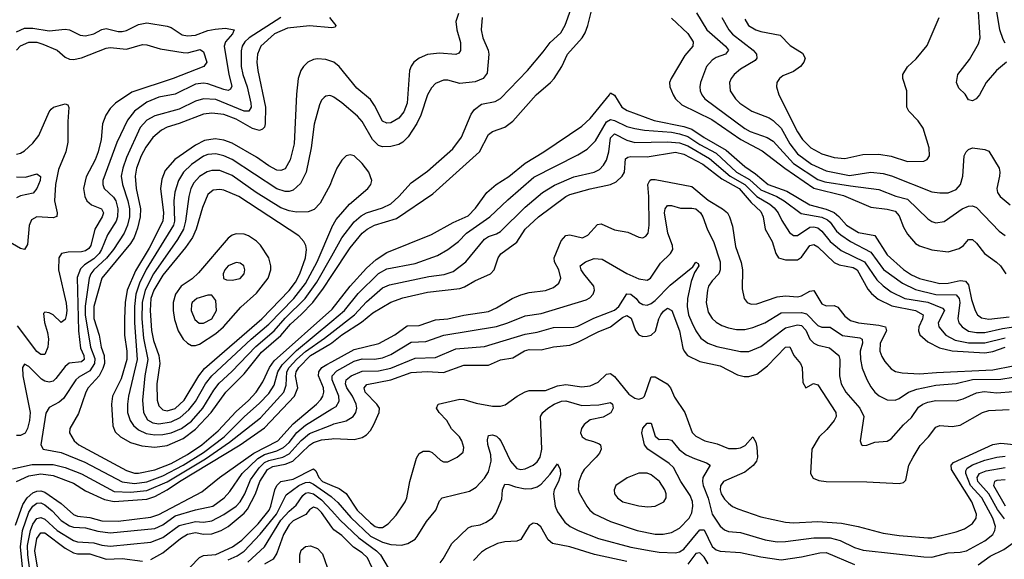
# Model space of a CAD drawing. Header units: inches. Extents: x 884549 to 1028252, y 526810 to 653624.
# Tile 11 of 256: x 928466 to 933306, y 534928 to 537579. Entities that reach past the tile are written whole.
import ezdxf

# ---------------------------------------------------------------- set-up
doc = ezdxf.new("R2010")
doc.units = ezdxf.units.IN
doc.header["$MEASUREMENT"] = 0
doc.layers.add('A9523', color=7, linetype='Continuous')
doc.layers.add('A9533', color=7, linetype='Continuous')

msp = doc.modelspace()

# ---------------------------------------------------------------- linework, layer by layer
at = {"layer": 'A9523', "color": 5}
for points, elevation in [([(928450, 537519.1), (928490, 537537.2), (928530, 537537.2), (928610, 537525), (928690, 537533.4), (928710, 537529), (928763, 537503), (928790, 537500.3), (928830, 537509.6), (928870, 537530.5), (928890, 537535.4), (928950, 537521.7), (928970, 537521.4), (928990, 537526.8), (929050, 537556.1), (929090, 537564.3), (929190, 537548.3), (929210, 537540.4), (929265.1, 537505.1), (929290, 537499.4), (929330, 537503.8), (929390, 537525.5), (929426.7, 537533.3), (929477.5, 537537.5), (929519.5, 537530), (929511.6, 537510), (929477.1, 537470), (929470.1, 537450), (929493.3, 537310), (929507.9, 537252.1), (929502.5, 537237.5), (929490, 537231.9), (929470, 537236.4), (929390, 537264.8), (929370, 537267.5), (929330, 537261.8), (929230, 537213.9), (929150, 537199), (929090, 537174.6), (929029.8, 537130.2), (928995.1, 537084.9), (928943.9, 536976.1), (928875, 536790), (928874.1, 536770), (928880.9, 536750), (928927.1, 536707.1), (928937.5, 536690), (928948.9, 536650), (928947.1, 536610), (928939.5, 536590), (928898.1, 536521.9), (928868.6, 536450), (928855.9, 536430), (928830, 536405), (928784.9, 536375.1), (928764.3, 536355.7), (928747.4, 536312.6), (928754.8, 536050), (928765.2, 535965.2), (928780.3, 535930), (928782.2, 535910), (928770, 535898.1), (928708.4, 535891.6), (928690, 535874.6), (928644, 535816), (928630, 535803.9), (928610, 535798.7), (928590, 535802.8), (928573.5, 535813.5), (928510, 535875), (928490, 535887.6), (928479.6, 535870), (928481.1, 535830), (928516.4, 535650), (928514.6, 535610), (928504.4, 535570), (928492, 535548), (928470, 535536.3), (928450, 535537.1)], 2940), ([(929749.1, 537590), (929593.8, 537490), (929571.9, 537470), (929559.4, 537450), (929554, 537426), (929555.1, 537350), (929562.1, 537310), (929583.2, 537250), (929601.6, 537170), (929602.9, 537150), (929592.9, 537130), (929569.5, 537130.5), (929430, 537187.3), (929370, 537190.7), (929330, 537178.9), (929250, 537140.5), (929130, 537107.7), (929090, 537085.8), (929057.5, 537050), (928990, 536902.5), (928972.3, 536850), (928964.6, 536810), (928970.4, 536770), (928997.8, 536690), (929005.4, 536650), (929005.2, 536610), (928996.3, 536570), (928979.2, 536530), (928926.9, 536450), (928892.4, 536407.6), (928829.7, 536350), (928815.1, 536330), (928807.9, 536310), (928788.2, 536171.8), (928787.7, 536130), (928814.5, 535970), (928835.4, 535915.4), (928833.9, 535890), (928810, 535853.4), (928756.5, 535823.5), (928741.8, 535810), (928681.6, 535718.4), (928659.9, 535700.1), (928610, 535673.7), (928594.6, 535645.4), (928568.8, 535490), (928581.7, 535470), (928670, 535452.5), (928786.1, 535406.1), (928968.8, 535308.8), (929030, 535300.9), (929090, 535309), (929170, 535337.8), (929270, 535391.4), (929370, 535452.1), (929471.7, 535530), (929570, 535628.2), (929645.2, 535694.8), (929690, 535743.1), (929716, 535784), (929734.1, 535850), (929755.6, 535884.4), (929826, 535954), (930000, 536098.2)], 2960), ([(929988.3, 537590), (930000, 537575.1)], 2980), ([(930000.1, 537539.8), (929890, 537549.4), (929782.6, 537537.4), (929719, 537510), (929651.8, 537450), (929634.3, 537410), (929632.3, 537370), (929636.5, 537330), (929674.4, 537150), (929672, 537068), (929668.5, 537051.5), (929659.2, 537040.8), (929644.8, 537035.2), (929610, 537044), (929530, 537090.5), (929470, 537112.9), (929410, 537120.3), (929370, 537115.5), (929250, 537069.6), (929190, 537051.5), (929162.8, 537037.2), (929119.5, 537000.5), (929086.5, 536953.5), (929063.2, 536910), (929040.7, 536850), (929032.9, 536810), (929038.2, 536750), (929060.1, 536650), (929058.5, 536610), (929045.2, 536554.8), (929028.9, 536510), (929010, 536478.9), (928869.1, 536310), (928829.4, 536170), (928830.7, 536110.7), (928856, 536030), (928866.7, 535970), (928880.2, 535930), (928882, 535890), (928874.8, 535865.2), (928856.1, 535830), (928803, 535770), (928791.6, 535750), (928755.5, 535644.5), (928711.6, 535570), (928710.8, 535550), (928732.7, 535510), (928757.1, 535490), (928990, 535364.9), (929030, 535352), (929050, 535350.7), (929130, 535368.4), (929210, 535399.4), (929290, 535443.7), (929361.6, 535490), (929441.1, 535558.9), (929530, 535654.7), (929590, 535708.4), (929628.4, 535750), (929660.5, 535799.5), (929693.1, 535870), (929716.7, 535903.3), (930000, 536155.1)], 2980), ([(928449.9, 537430), (928469.3, 537450.7), (928510.5, 537469.5), (928550, 537469.2), (928578.7, 537458.7), (928649.1, 537429.1), (928690, 537395.6), (928710, 537386), (928730, 537384.1), (928770, 537392.7), (928890, 537439.4), (928910, 537442.1), (928990, 537434.2), (929070, 537457.1), (929090, 537455.7), (929156.3, 537436.3), (929270, 537417.4), (929290, 537417.1), (929352.4, 537432.4), (929370, 537421.7), (929386.2, 537370), (929371.1, 537348.9), (929220.2, 537290), (929016.3, 537223.7), (928937.1, 537170), (928910, 537142.6), (928888.4, 537110), (928872.9, 537067.1), (928865.7, 536990), (928851.9, 536930), (928836.3, 536890), (928793, 536807), (928779.5, 536750), (928786, 536710), (928796.1, 536690), (928818.6, 536670), (928867.3, 536650), (928877.4, 536630), (928871.8, 536610), (928835.3, 536550), (928815.2, 536470), (928804.9, 536455.1), (928790, 536444.3), (928770, 536439.1), (928703.6, 536436.4), (928670.5, 536430), (928658.4, 536410), (928657.1, 536350), (928693.7, 536186.3), (928697.1, 536150), (928694.3, 536125.7), (928690, 536106), (928670, 536092.1), (928630, 536128.9), (928610, 536139.3), (928590, 536142.4), (928583.4, 536136.6), (928587.8, 536092.2), (928602.9, 536042.9), (928607.8, 536010), (928604.2, 535970), (928590, 535934.5), (928570, 535933.6), (928550, 535949.9), (928455.2, 536075.2)], 2920), ([(930000, 537373.3), (929970, 537383.6), (929930, 537386.5), (929910, 537383.2), (929882.7, 537370), (929861.6, 537350), (929848.6, 537330), (929835.3, 537290), (929827.3, 537212.7), (929814.7, 536970), (929794.9, 536890), (929770, 536847.1), (929750, 536838), (929730, 536839.9), (929690, 536861.5), (929630, 536904.6), (929510, 536972.6), (929470, 536987.7), (929426, 536994), (929373.6, 536986.4), (929330, 536963.4), (929227.6, 536892.4), (929181.5, 536838.5), (929164.3, 536795.7), (929158.7, 536750), (929172.7, 536630), (929169.8, 536590), (929102.7, 536457.3), (929035.3, 536344.7), (928994.4, 536250), (928984.5, 536190), (928981, 536110), (928981.6, 536030), (928992.2, 535950), (928992.1, 535910), (928965, 535815), (928922.4, 535730), (928916.9, 535690), (928923.1, 535583.1), (928935.2, 535555.2), (928960.6, 535530), (929010, 535501.9), (929065.9, 535485.9), (929130, 535479.7), (929190, 535486.6), (929270, 535520.9), (929330, 535567.8), (929406.3, 535650), (929478.4, 535750), (929570, 535839.9), (929654, 535946), (929750, 536028), (929796.7, 536083.3), (929850, 536130.9), (929906.2, 536190), (929959.3, 536260.7), (930000, 536322.4)], 3020), ([(930000, 537203.2), (929990, 537207.2), (929970, 537204), (929962.5, 537197.5), (929950, 537183.6), (929939.4, 537160.6), (929913.9, 537066.1), (929898.5, 536950), (929873.4, 536830), (929845.7, 536774.3), (929810, 536741.7), (929790, 536734.8), (929770, 536734.7), (929730, 536748.7), (929510, 536892.3), (929470, 536910.7), (929430, 536919.7), (929390, 536917.5), (929370, 536909.5), (929310, 536868.6), (929270.5, 536829.5), (929245.9, 536790), (929228.5, 536731.5), (929224.1, 536690), (929226.8, 536590), (929222.5, 536570), (929088, 536352), (929055.1, 536284.9), (929036.2, 536230), (929029.6, 536170), (929029.8, 536089.8), (929042.4, 535910), (929000.3, 535730), (928995.1, 535690), (928996.2, 535650), (929009.2, 535610), (929025.7, 535585.7), (929050, 535563.9), (929086.8, 535546.8), (929130, 535538.9), (929170, 535540.6), (929210, 535549.5), (929260.4, 535570), (929310, 535607.6), (929365.8, 535670), (929420.6, 535759.4), (929447, 535793), (929509.1, 535850.9), (929625.9, 535974.1), (929716.4, 536050), (929770, 536112.1), (929869.1, 536210), (929927.1, 536290), (930000, 536418.9)], 3040), ([(928450, 536918.3), (928470, 536923), (928490, 536935.3), (928530, 536973), (928560.5, 537010), (928610, 537127.2), (928619.6, 537140.4), (928632, 537150), (928690, 537166.5), (928701.7, 537161.7), (928707.8, 537147.8), (928701.7, 537078.3), (928702.3, 536977.7), (928692.5, 536930), (928657, 536843), (928641.2, 536770), (928636, 536690), (928650.6, 536630), (928648.4, 536611.6), (928630, 536606), (928550, 536611.1), (928524, 536596), (928511.7, 536568.3), (928504.7, 536475.3), (928490, 536449.9), (928470, 536455.4), (928410, 536490)], 2880), ([(930000, 536790.2), (929991.3, 536768.7), (929942.5, 536677.5), (929913.3, 536646.7), (929884.4, 536635.6), (929826.4, 536633.6), (929790, 536640.1), (929750, 536655.5), (929628.7, 536730), (929510, 536813.3), (929450, 536838.7), (929410, 536838.8), (929388, 536832), (929350.3, 536809.7), (929321.8, 536778.2), (929307.6, 536750), (929296.4, 536710), (929280.9, 536590), (929271.2, 536550), (929240.8, 536499.2), (929123.2, 536330), (929082.6, 536250), (929067.7, 536190), (929066.7, 536110), (929073.7, 536013.8), (929095.5, 535910), (929081.7, 535830), (929069, 535710), (929074.8, 535650), (929093.8, 535613.8), (929119.4, 535599.4), (929150, 535594.5), (929210, 535603.6), (929254.4, 535625.6), (929297.1, 535662.9), (929330, 535703.6), (929379.9, 535790), (929410.2, 535829.9), (929603.4, 536010), (929690, 536082.7), (929813.8, 536210), (929870, 536282.6), (929927.4, 536390), (930000, 536558.8)], 3060), ([(928450, 536806.7), (928493.8, 536806.2), (928550, 536822), (928568.7, 536808.7), (928566.2, 536790), (928550.6, 536749.4), (928532.5, 536727.5), (928470, 536713.9), (928450, 536703.8)], 2860), ([(928430, 535372.9), (928526.3, 535393.7), (928630, 535393.7), (928690, 535379.1), (928770, 535348.8), (928930, 535261.7), (929010, 535257.8), (929090, 535266.7), (929190, 535309.3), (929378.4, 535421.6), (929496.6, 535503.4), (929650, 535622.5), (929764.8, 535750), (929776.3, 535783.7), (929779.1, 535850), (929791.1, 535870), (929828.8, 535911.2), (929870.5, 535949.5), (929964.8, 536015.2), (930000, 536042.5)], 2940), ([(928450.4, 535309.6), (928510, 535338), (928570, 535348.1), (928630, 535339.4), (928730, 535301.7), (928790, 535264.9), (928882.6, 535222.6), (928930, 535211.9), (929090, 535224.1), (929130, 535236.8), (929190, 535268.7), (929251.4, 535310), (929549.9, 535490), (929670, 535574.7), (929816.2, 535730), (929833.5, 535770), (929821.5, 535830), (929825.4, 535850), (929837.8, 535870), (929894.6, 535930), (929990, 535984.7), (930000, 535992.3)], 2920), ([(928444.6, 535095.4), (928481.9, 535198.2), (928503.1, 535230), (928530, 535254.1), (928550, 535262.8), (928570, 535264.7), (928590, 535258.6), (928670, 535201.9), (928730, 535148.6), (928750, 535139.6), (928810, 535134.1), (928870, 535117), (928950, 535116.2), (929110, 535135.9), (929150, 535148.5), (929360.5, 535259.5), (929448.5, 535330), (929616.5, 535450), (929734.6, 535510), (929810, 535593.7), (929925.4, 535690), (929946.9, 535713), (929956.8, 535730), (929961.3, 535750), (929959.6, 535770), (929934.1, 535830), (929936.4, 535850), (929951.3, 535870), (929975.2, 535884.8), (930000, 535898.3)], 2880), ([(928479.4, 534890), (928469.6, 534990), (928479, 535070), (928510, 535160.3), (928530, 535189.7), (928550, 535203.9), (928570, 535205.7), (928590, 535195), (928625.9, 535165.9), (928670, 535118.6), (928710, 535093.2), (928730, 535085.9), (928790, 535082), (928850, 535066.8), (928910, 535058.1), (929130, 535079.3), (929170, 535097), (929230, 535142.3), (929330, 535171.7), (929414.4, 535190), (929471, 535230), (929498.2, 535261.8), (929558.7, 535350), (929637.1, 535422.9), (929670, 535442.8), (929730, 535460.8), (929762.7, 535477.3), (929790, 535502.6), (929828.9, 535551.1), (929870, 535587.8), (930000, 535666.6)], 2860), ([(928519.3, 534850), (928505.2, 534950), (928504.3, 534995.7), (928518.2, 535070), (928530, 535100.9), (928550, 535128.9), (928570, 535133.2), (928590, 535125.1), (928650.4, 535070.4), (928730, 535020.1), (928750, 535013.7), (928830, 535008.4), (928870, 534997), (928910, 534992.3), (929110, 535012.4), (929170, 535034.6), (929250, 535094.8), (929330, 535114.4), (929370.1, 535110.1), (929410, 535117.1), (929470, 535148.3), (929529.4, 535190), (929550, 535209.7), (929572.9, 535250), (929600.9, 535319.1), (929642.5, 535377.5), (929670, 535404.4), (929690, 535414), (929759.6, 535430), (929790, 535445.6), (929850, 535512.2), (929890, 535545.7), (930000, 535589)], 2840), ([(929110, 534927.1), (929170, 534959.6), (929256, 535030), (929290, 535051.9), (929330, 535059.4), (929370, 535051.4), (929410, 535053.2), (929455.8, 535070), (929490, 535088.6), (929570, 535155.6), (929585.7, 535174.3), (929625.1, 535250), (929646.7, 535310), (929684, 535370), (929710, 535384), (929770, 535394.8), (929808.4, 535410), (929890, 535488.8), (929910, 535502.7), (929950, 535514.4), (930000, 535520.5)], 2820), ([(929303.2, 534890), (929350, 534937.1), (929370, 534947.6), (929430, 534951), (929511.4, 534988.6), (929557.5, 535022.5), (929637.7, 535102.3), (929692.1, 535170), (929701.1, 535190), (929720.7, 535270), (929730, 535290.5), (929749.1, 535310), (929810, 535322.1), (929910, 535372.5), (929922.1, 535362.1), (929936.4, 535330), (929954, 535310), (930000, 535290.5)], 2780), ([(929490, 534926.3), (929535.4, 534944.6), (929570, 534968.3), (929647.6, 535052.4), (929728.8, 535150), (929775.9, 535244.1), (929837.5, 535290), (929870, 535305.5), (929890, 535306.9), (929910, 535298), (929996.9, 535236.9), (930000, 535234.2)], 2760), ([(929586.6, 534913.4), (929669.5, 534990), (929750, 535119.6), (929790, 535164.3), (929825.2, 535194.8), (929858, 535242), (929870, 535252.9), (929884.2, 535255.8), (929910, 535249.2), (929950, 535220.2), (930000, 535165.5)], 2740), ([(930000, 535086.7), (929950, 535158.4), (929930, 535177.7), (929910, 535184.5), (929890, 535170.8), (929872.3, 535147.7), (929810, 535116.5), (929790, 535097.7), (929761.9, 535050), (929730, 534958.4), (929711.7, 534928.3), (929670, 534904.2)], 2720), ([(928580.1, 534730), (928539.7, 534970), (928549.6, 535030.4), (928570, 535058.7), (928590, 535057.6), (928690, 534982.5), (928730, 534960.4), (928750, 534954.6), (928810, 534955.8), (928890, 534928.1), (928970, 534932.4), (929070, 534918.4)], 2820), ([(929842.2, 534910), (929842.7, 534950), (929850, 534972.3), (929870, 534991.6), (929894.8, 534994.8), (929930, 534981.6), (929955.1, 534955.1), (929977.9, 534890)], 2680)]:
    msp.add_lwpolyline(points, dxfattribs=dict(at, elevation=elevation))
for points, elevation in [([(929450, 536745.6), (929417.5, 536742.5), (929390, 536719.7), (929363.8, 536656.2), (929333.6, 536550), (929315.7, 536510), (929280.5, 536459.5), (929170, 536323.8), (929125.4, 536250), (929110.8, 536210), (929106.3, 536150), (929112.9, 536052.9), (929123.7, 536003.7), (929149.5, 535930), (929155.1, 535890), (929139.4, 535790), (929141.1, 535710), (929150, 535681.6), (929170, 535662.2), (929190, 535658), (929230, 535669.8), (929274.8, 535710), (929346.2, 535830), (929375, 535865), (929656.3, 536110), (929790, 536248), (929821.1, 536290), (929843.5, 536330), (929870.7, 536410), (929875.3, 536450), (929872.2, 536470), (929863, 536490), (929838, 536518), (929543, 536710), (929470, 536741.6)], 3080), ([(929530, 536527.3), (929510, 536520.2), (929490, 536506), (929344.5, 536335.5), (929313.2, 536306.8), (929260.1, 536270), (929231.6, 536230), (929220.6, 536190), (929220.4, 536150), (929226.3, 536106.3), (929245.3, 536050), (929270, 536010.1), (929290, 535989.5), (929310, 535979.1), (929330, 535978.7), (929350, 535985.3), (929430, 536038.1), (929468, 536070), (929553.1, 536166.9), (929630, 536236.1), (929687, 536310), (929700.2, 536350), (929700.2, 536370), (929689.9, 536410), (929650, 536471.8), (929630, 536491.1), (929590, 536518.1), (929570, 536526.2)], 3120), ([(929530, 536386.8), (929490.3, 536370), (929473.4, 536350), (929465.4, 536330), (929468.2, 536308.2), (929481.6, 536301.6), (929510, 536299.2), (929550, 536308.2), (929568.5, 536330), (929572.8, 536350), (929566.9, 536370), (929550, 536383.1)], 3140), ([(929410, 536226.3), (929390, 536225.6), (929335.8, 536210), (929313.7, 536190), (929310, 536179.5), (929309, 536150), (929326.1, 536106.1), (929348, 536088), (929370, 536088.3), (929410, 536110.2), (929432.4, 536150), (929430, 536199.3)], 3140)]:
    msp.add_lwpolyline(points, close=True, dxfattribs=dict(at, elevation=elevation))
at = {"layer": 'A9533', "color": 5}
for points, elevation in [([(933310, 537464.2), (933301.4, 537481.4), (933284.9, 537530), (933268.4, 537630), (933274.5, 537670), (933299.2, 537750), (933295.6, 537830), (933309.2, 537950)], 3040), ([(933317.5, 537370), (933268.2, 537330), (933217.8, 537270), (933184.4, 537210), (933168, 537190), (933150, 537180.4), (933130, 537186.3), (933113.2, 537213.2), (933083.3, 537243.3), (933070.7, 537270), (933077.1, 537310), (933135.9, 537384.1), (933179.8, 537460.2), (933188.1, 537490), (933175.8, 537670)], 3060), ([(930000, 536418.9), (930050, 536507.3), (930110, 536585.7), (930144.6, 536615.4), (930170, 536630.5), (930250, 536654.8), (930290, 536675.4), (930329.2, 536710), (930390, 536777.7), (930470, 536835.3), (930595.3, 536944.7), (930637.9, 537002.1), (930685.2, 537114.8), (930701.6, 537138.4), (930736.2, 537163.8), (930803.3, 537176.7), (930830, 537192.9), (930962.5, 537330), (931039.4, 537420.6), (931073, 537467), (931125.8, 537514.2), (931147.5, 537552.5), (931174.9, 537630)], 3040), ([(930000, 536322.4), (930090, 536459), (930149.5, 536530.5), (930173.9, 536550), (930210, 536569.7), (930317.5, 536602.5), (930496.4, 536723.6), (930726.6, 536930), (930770, 537014.7), (930790, 537030.2), (930850, 537051.7), (930890, 537080.6), (931005, 537210), (931075.2, 537270), (931093.5, 537290), (931130.6, 537349.5), (931158.1, 537410), (931230.2, 537489.8), (931245.5, 537514.5), (931259.1, 537550), (931278.7, 537630)], 3020), ([(930622.7, 537610), (930610.1, 537570), (930614.6, 537530), (930632.5, 537467.5), (930632.5, 537427.5), (930624.7, 537415.3), (930610, 537407.8), (930530, 537414.5), (930470, 537408), (930429.6, 537390.4), (930403.5, 537370), (930389.6, 537350.4), (930382.8, 537330), (930370.6, 537169.4), (930354.1, 537125.9), (930330, 537095.8), (930290, 537071.9), (930270, 537070.4), (930250, 537080.2), (930210, 537158.1), (930190, 537186.8), (930122.5, 537242.5), (930036.1, 537350), (930010, 537369.9), (930000, 537373.3)], 3020), ([(931793.3, 537613.3), (931844, 537530), (931936.1, 537450), (931950.2, 537430), (931935.6, 537410), (931890, 537393.2), (931870, 537380.5), (931842.6, 537350), (931812.7, 537270), (931809.5, 537250), (931810.8, 537230), (931818.9, 537210), (931834.8, 537190), (932030, 537045), (932057.2, 537030), (932139.7, 536999.7), (932170, 536982.8), (932270, 536872.1), (932390, 536793.9), (932423.5, 536783.5), (932550, 536762.5), (932690, 536745.5), (932772.2, 536712.2), (932830, 536698.3), (932930, 536600.2), (932950, 536587.1), (932970, 536581.6), (933010, 536587.6), (933099, 536650), (933130, 536663.4), (933150, 536665.5), (933170, 536655.8), (933281.1, 536541.1), (933310, 536518.4)], 3040), ([(930739.1, 537590), (930734.6, 537530), (930742.5, 537490), (930768.4, 537430), (930772.4, 537410), (930763.8, 537316.2), (930744, 537290), (930705.2, 537274.8), (930630, 537265.9), (930570, 537281.6), (930550, 537282.2), (930510, 537265.5), (930490, 537245.3), (930470.1, 537209.9), (930437.1, 537110), (930418.9, 537070), (930376.2, 537003.8), (930350, 536977.7), (930330, 536966.8), (930290, 536955.9), (930250, 536953.9), (930230, 536961.2), (930200.2, 536990), (930150, 537078.8), (930125.9, 537105.9), (930050, 537170.7), (930010, 537199.2), (930000, 537203.2)], 3040), ([(930000, 537575.1), (930019.7, 537550), (930016.6, 537543.4), (930000.1, 537539.8)], 2980), ([(931670, 537586), (931750, 537511), (931776.8, 537470), (931774.7, 537450), (931736.2, 537403.8), (931668, 537290), (931660.9, 537270), (931661.7, 537250), (931677.7, 537210), (931690.1, 537190), (931721.7, 537161.7), (931868.3, 537088.3), (932011.6, 536990), (932115.2, 536935.2), (932226.7, 536850), (932370, 536752.1), (932515, 536715), (932650, 536658.6), (932730, 536648.3), (932770, 536638.3), (932790, 536615.2), (932810, 536560.7), (932830, 536525.9), (932870, 536480.4), (932890, 536468), (932950, 536449.1), (933030, 536439), (933084.3, 536455.7), (933105.8, 536470), (933130, 536499.6), (933150, 536499.1), (933170, 536481.1), (933209.5, 536430), (933268.3, 536388.3), (933286.8, 536370), (933313.8, 536330)], 3020), ([(931916.8, 537590), (931951.3, 537530), (931970, 537507.7), (932071, 537430), (932088.4, 537410), (932090.2, 537390), (932081, 537379), (932010, 537337), (931977.6, 537310), (931962.9, 537290), (931955.4, 537270), (931959.3, 537230), (931984.5, 537190), (932006.2, 537170), (932064.9, 537130), (932150, 537096.9), (932170, 537084.5), (932210, 537046.2), (932252.3, 536970), (932290, 536919.7), (932357.8, 536870), (932430, 536836.1), (932545.4, 536814.6), (932650, 536829.7), (932710, 536824.2), (932752.4, 536812.4), (932950, 536734.3), (932990, 536727.9), (933030, 536729.4), (933070, 536745.6), (933090.7, 536770), (933102.6, 536810), (933108.7, 536910), (933119.6, 536930), (933130, 536941.6), (933150, 536950.4), (933210, 536942), (933230, 536934), (933280.3, 536850), (933284.9, 536830), (933283.2, 536810), (933270.2, 536750), (933272.9, 536730), (933286, 536710), (933335.3, 536670)], 3060), ([(932030, 537581.3), (932049.4, 537550), (932085.2, 537530), (932110, 537521.9), (932203.8, 537503.8), (932253.1, 537453.1), (932314.1, 537414.1), (932327.2, 537390), (932320.9, 537370), (932304, 537350), (932270, 537324.1), (932217.3, 537302.7), (932200.3, 537290), (932187.2, 537270), (932186.3, 537250), (932197.7, 537210), (932290, 537027.9), (932314.3, 536990), (932354.8, 536950), (932410, 536920.1), (932470, 536901.6), (932522, 536898), (932610, 536916.6), (932690, 536917.9), (932750, 536909.6), (932830, 536883.1), (932910, 536884.2), (932926.9, 536893.1), (932938.5, 536910), (932937, 536950), (932907, 537047), (932882.1, 537082.1), (932837.6, 537130), (932826.6, 537150), (932827.6, 537230), (932806.8, 537290), (932807.8, 537310), (932830, 537348.5), (932873.4, 537386.6), (932927.2, 537452.8), (932986, 537590)], 3080), ([(930000, 536155.1), (930002.6, 536157.4), (930090, 536270.1), (930170, 536358.3), (930218.2, 536401.8), (930270, 536435.2), (930490, 536524.2), (930597.2, 536582.8), (930670, 536616.4), (930706.4, 536653.6), (930762.1, 536730), (930808.5, 536770), (930870.6, 536809.4), (930950, 536874.4), (931041.8, 536930), (931230, 537056.8), (931270, 537093.4), (931365.8, 537210), (931370, 537220.5), (931390, 537208.8), (931426.6, 537150), (931452.5, 537132.5), (931584.1, 537084.1), (931730, 537054.8), (931770, 537041), (931830, 537000.9), (931938.5, 536938.5), (932030, 536857.3), (932082.7, 536822.7), (932144.9, 536770), (932237.2, 536737.2), (932350, 536669.8), (932430, 536647.6), (932470, 536631.7), (932493.1, 536613.1), (932530, 536570.1), (932590, 536534.2), (932670, 536518.3), (932730, 536424.5), (932811.5, 536351.5), (932850, 536325.7), (932890, 536308.5), (932990, 536282.5), (933030, 536284.7), (933090, 536298.3), (933115.4, 536295.4), (933130, 536276.9), (933145, 536205), (933162.6, 536150), (933174.3, 536130), (933194.9, 536114.9), (933230, 536108.4), (933330, 536119.4)], 2980), ([(930000, 536098.2), (930062.5, 536150), (930130, 536233.3), (930230, 536332.4), (930270, 536355.1), (930410, 536382.1), (930519.4, 536420.6), (930570, 536449.5), (930623.4, 536490), (930663, 536530), (930776.9, 536610), (930865.1, 536694.9), (930993.7, 536806.3), (931210, 536915.8), (931256.2, 536943.8), (931295.9, 536984.1), (931350, 537077.1), (931370, 537088.6), (931390, 537084.8), (931450, 537054.1), (931490, 537044.6), (931536.8, 537036.8), (931670, 537027.1), (931710, 537019.2), (931750, 537005), (931810, 536966.2), (931890, 536923), (931989.5, 536830), (932053.7, 536793.7), (932110, 536743.3), (932188.1, 536710), (932223.3, 536690), (932307.5, 536627.5), (932409.4, 536609.4), (932436.6, 536596.6), (932450, 536585.1), (932480.8, 536540.8), (932501.9, 536521.9), (932550, 536489), (932650, 536437), (932712.1, 536352.1), (932805.4, 536285.4), (932870, 536254.4), (932970, 536229.1), (933070, 536226.7), (933083.8, 536210), (933087, 536190), (933077.2, 536110), (933083.3, 536090), (933098.9, 536070), (933130, 536048.7), (933170, 536042.1), (933210, 536043.1), (933297.3, 536062.7), (933430, 536081.9)], 2960), ([(930000, 536042.5), (930111.2, 536128.8), (930170, 536193.5), (930250, 536262), (930284, 536276), (930476.8, 536316.8), (930552.1, 536327.9), (930597.2, 536342.8), (930659.4, 536390), (930750, 536501.2), (930770, 536514.6), (930810, 536527.1), (930830, 536538.5), (930950, 536658.9), (931035.2, 536730), (931094.4, 536765.6), (931190, 536807.4), (931289.9, 536830.1), (931316.2, 536843.8), (931336.1, 536863.9), (931350.7, 536889.3), (931362.3, 536930), (931370, 536998.6), (931390, 537018.3), (931450, 536988.1), (931490, 536975.8), (931650, 536978.7), (931710, 536974), (931750, 536959.1), (931856.8, 536896.8), (931958.7, 536810), (932030.3, 536770.4), (932090, 536711), (932153.7, 536673.7), (932175.4, 536655.4), (932194.6, 536630), (932212.5, 536592.5), (932250, 536534), (932270, 536518.3), (932290, 536519.5), (932350, 536559.6), (932370, 536562.1), (932390, 536557.2), (932410, 536539.9), (932449.6, 536490), (932504.6, 536444.6), (932618.9, 536390), (932680.4, 536300.4), (932710, 536271.3), (932750, 536242.7), (932817.8, 536210), (932931, 536191), (933002.8, 536162.8), (933011.7, 536150), (932981.6, 536090), (932984, 536070), (933018.4, 536030), (933064.6, 536004.6), (933130, 535992.2), (933210, 535991.3), (933310, 536016.5)], 2940), ([(930000, 535992.3), (930050, 536030.6), (930146.8, 536093.2), (930201.1, 536138.9), (930290, 536191.9), (930350, 536212.6), (930470, 536241.2), (930630, 536258.8), (930653.2, 536266.8), (930703, 536297), (930780.7, 536330), (930798.1, 536350), (930818.4, 536410), (930830.9, 536429.1), (930910, 536486.5), (930950.9, 536550), (931016.9, 536610), (931149.9, 536710), (931170, 536719.7), (931270, 536748.2), (931370.2, 536769.8), (931397.8, 536782.2), (931427.3, 536810), (931439, 536830), (931444.3, 536895.7), (931455.7, 536904.2), (931470, 536906.6), (931550, 536904.9), (931690, 536928.1), (931730, 536918.8), (931823.8, 536870), (931917.3, 536797.3), (932003.4, 536750), (932061.1, 536681.1), (932110, 536637.4), (932121.3, 536610), (932130.7, 536550.7), (932164.6, 536490), (932182.8, 536430), (932196.5, 536410), (932230, 536398.9), (932290, 536400.1), (932310, 536412.4), (932350, 536469.6), (932370, 536474.7), (932390, 536463), (932470, 536387), (932495.2, 536375.2), (932562.5, 536362.5), (932583.5, 536350), (932635.9, 536255.9), (932653.8, 536233.7), (932686.2, 536206.2), (932753.5, 536173.5), (932869.8, 536149.8), (932908.1, 536130), (932904.5, 536110), (932885.8, 536070), (932884.6, 536050), (932891.5, 536031.5), (932930, 535997.4), (932987.1, 535967.1), (933050, 535951.9), (933210, 535942.1), (933250, 535949.8), (933310.2, 535969.8)], 2920), ([(930000, 536558.8), (930000.3, 536559.6), (930022, 536598), (930086.7, 536673.3), (930177.7, 536750), (930192.4, 536770), (930196.4, 536790), (930182, 536830), (930150, 536872.2), (930110, 536911.1), (930090, 536915.8), (930070.2, 536909.8), (930050, 536889.6), (930024.2, 536850), (930000, 536790.2)], 3060), ([(930000, 535898.3), (930110, 535958.6), (930230.8, 535989.2), (930310, 536030.9), (930370, 536074.6), (930430, 536076.5), (930510, 536104.5), (930570, 536109.3), (930650, 536127.9), (930770, 536145.5), (930810, 536163.3), (930886.8, 536210), (930930, 536227.7), (930970, 536238.8), (931050, 536248.3), (931090, 536263.5), (931115.6, 536284.4), (931125.7, 536310), (931116.4, 536350), (931094.7, 536390), (931093.4, 536410), (931127.6, 536492.4), (931150, 536518.5), (931170, 536521.7), (931232.6, 536507.4), (931259.2, 536520.8), (931307.1, 536572.9), (931324.4, 536575.6), (931390, 536547.6), (931454.8, 536534.8), (931510, 536511.3), (931530, 536508.1), (931544.5, 536515.5), (931555.7, 536530), (931560.8, 536570), (931558.9, 536710), (931553.3, 536770), (931563.2, 536790), (931570, 536793.6), (931590, 536793.8), (931770, 536760.4), (931850, 536693.2), (931921.3, 536650), (931944.7, 536630), (931955.7, 536610), (931970, 536564.4), (931985.1, 536465.1), (932013.1, 536386.9), (932018.9, 536350), (932017.2, 536257.2), (932027.2, 536210), (932042, 536190), (932062.4, 536182.4), (932090, 536182.5), (932190, 536218.2), (932230, 536223.3), (932290, 536218.3), (932310, 536222.7), (932350, 536246.2), (932370, 536248.5), (932410, 536182.5), (932430, 536173), (932470, 536175.1), (932487.2, 536167.2), (932522.5, 536122.5), (932550, 536101.6), (932589.2, 536089.2), (932690, 536079), (932722.3, 536070), (932726.4, 536050), (932696.3, 535990), (932695.1, 535950), (932704, 535924), (932719.2, 535899.2), (932750, 535864.1), (932770.6, 535850.6), (932803.8, 535843.8), (932890, 535838.6), (932973.4, 535846.6), (933250, 535859.5), (933350, 535878.2)], 2880), ([(930000, 535666.6), (930020.8, 535679.2), (930035.6, 535704.4), (930035.2, 535730), (930001.5, 535810), (930001.9, 535830), (930025.3, 535854.7), (930110, 535901.4), (930150, 535913), (930210, 535911), (930250, 535918.1), (930290, 535933.8), (930390, 535995), (930462, 535998), (930550.6, 536029.4), (930810, 536072.4), (930866.2, 536090), (930950, 536124.6), (931030, 536135.8), (931250, 536202.4), (931267.9, 536212.1), (931285.5, 536230), (931291.3, 536250), (931288.6, 536270), (931238.9, 536330), (931226.5, 536350), (931221.8, 536370), (931247.1, 536390), (931290, 536405.2), (931330, 536403), (931450, 536331.9), (931510, 536306.7), (931550, 536299.7), (931566.3, 536310), (931616.7, 536383.3), (931665.1, 536430), (931677.1, 536450), (931674.5, 536470), (931652.9, 536530), (931636.4, 536630), (931638.4, 536650), (931650, 536666.2), (931653.2, 536666.8), (931670, 536667.2), (931713.8, 536653.8), (931770, 536653.7), (931790, 536649.5), (931801, 536641), (931813.1, 536630), (931823.8, 536610), (931847.2, 536547.2), (931876.8, 536490), (931908.6, 536390), (931910.1, 536350), (931903, 536330), (931870, 536296.8), (931852.5, 536270), (931846.5, 536250), (931841.2, 536190), (931850, 536142.3), (931870, 536112), (931890, 536093.4), (931917, 536077), (931950, 536064.8), (931990, 536057.2), (932030, 536056.8), (932070, 536066.6), (932129.8, 536090), (932210, 536138.4), (932310, 536141.4), (932333.6, 536133.6), (932390, 536077.6), (932410, 536069.1), (932450, 536068.3), (932510, 536027.4), (932596.6, 536016.6), (932607.3, 536010), (932609.5, 535990), (932597.8, 535950), (932598.9, 535910), (932607.9, 535867.9), (932631.1, 535811.1), (932650, 535775.3), (932670, 535749.3), (932691.1, 535731.1), (932730, 535712.4), (932770, 535709.4), (932790, 535717.6), (932835.8, 535750), (932876.3, 535763.7), (932970, 535783.7), (933070, 535792.3), (933150, 535811.3), (933290, 535812.9), (933350, 535822.2)], 2860), ([(930000, 535589), (930010, 535593), (930070.9, 535609.1), (930104.7, 535630), (930118.6, 535650), (930122.5, 535670), (930119.5, 535690), (930101.8, 535730), (930074.6, 535770), (930066.8, 535790), (930070, 535810), (930095.5, 535830), (930150, 535852), (930230, 535854.3), (930290, 535867.5), (930410, 535916.1), (930510, 535919.2), (930610, 535961.8), (930750, 535974.4), (930950, 536033.6), (931010, 536044.4), (931090, 536066.7), (931190, 536068), (931210, 536072.9), (931287.6, 536112.4), (931390, 536152.1), (931410.9, 536170), (931450, 536232.1), (931470, 536230.5), (931495.8, 536210), (931510, 536191.4), (931530, 536179.5), (931550, 536176.8), (931570, 536184.8), (931590, 536200.1), (931664.2, 536275.8), (931774.6, 536365.4), (931790, 536388.2), (931801.4, 536381.4), (931804.9, 536370), (931782.4, 536337.6), (931766.4, 536293.6), (931748.3, 536210), (931746.6, 536170), (931753.5, 536130), (931770, 536092.1), (931790.1, 536050.1), (931814.8, 536014.8), (931849.4, 535989.4), (931893.4, 535973.4), (932010, 535948.9), (932050, 535948.3), (932110, 535974.1), (932230, 536065.6), (932290, 536080.7), (932310, 536076.9), (932330, 536053.4), (932350.1, 536010.1), (932369.4, 535990), (932390, 535980.4), (932446.7, 535966.7), (932492.6, 535930), (932497, 535910), (932495.3, 535830), (932503.5, 535790), (932527.5, 535750), (932596.1, 535670), (932615.3, 535630), (932598, 535510), (932604.9, 535490), (932610, 535487), (932630, 535489.1), (932670, 535504.2), (932730, 535509.2), (932750, 535519.6), (932810.4, 535589.6), (932850, 535625.4), (932885.2, 535674.8), (932905, 535690), (932930, 535700.1), (932970, 535708.6), (933070, 535707.3), (933103.6, 535716.4), (933170, 535745.7), (933207.8, 535752.2), (933270, 535745.3), (933350, 535752.3)], 2840), ([(930000, 535520.5), (930010, 535521.7), (930110, 535516.4), (930150, 535526.7), (930170, 535539.8), (930190, 535561.4), (930206.9, 535590), (930233.3, 535650), (930234.3, 535670), (930221.9, 535690), (930164.9, 535750), (930159.9, 535770), (930173.1, 535786.9), (930290.7, 535809.3), (930390, 535845.4), (930468.7, 535851.3), (930550, 535845.3), (930650, 535881.9), (930770, 535882.5), (930830, 535907.5), (930890, 535917.9), (930947.9, 535952.1), (930970, 535958.8), (931030, 535957.6), (931090, 535971.7), (931170, 535980.6), (931210, 535994.7), (931310, 536045.2), (931370, 536070), (931430, 536116), (931450, 536125.5), (931472.3, 536112.3), (931492.8, 536052.8), (931510, 536030.9), (931530, 536023.6), (931550, 536024.6), (931570, 536030.1), (931591.8, 536048.2), (931608.1, 536110), (931617.9, 536130), (931630, 536146.5), (931650, 536161.4), (931671, 536151), (931709.7, 536050), (931725.5, 535965.5), (931732.3, 535950), (931749.3, 535930), (931810, 535900.4), (931910, 535878.9), (931993.8, 535833.8), (932026.6, 535826.6), (932050, 535826.6), (932090, 535838.1), (932141.8, 535878.2), (932229.9, 535970), (932252.2, 535972.2), (932272, 535930), (932304.7, 535890), (932312.4, 535870), (932316, 535796), (932330, 535770.6), (932368.9, 535791.1), (932390, 535785), (932478.3, 535650), (932480.2, 535630), (932469.4, 535610), (932433.6, 535566.4), (932395.8, 535530), (932360.2, 535470), (932354, 535350), (932367.2, 535327.2), (932394.6, 535314.6), (932430, 535310.2), (932630, 535308.7), (932790, 535300.3), (932810, 535304.9), (932822.4, 535317.6), (932837.1, 535390), (932858.1, 535430), (932893.3, 535486.7), (932934, 535530), (932970, 535577.8), (932990, 535584.8), (933050, 535580.4), (933090, 535586.9), (933199.8, 535650), (933230, 535659.6), (933330, 535664.4)], 2820), ([(930000, 535290.5), (930035.5, 535275.5), (930070.9, 535250.9), (930124.5, 535170), (930190, 535106.7), (930214, 535090), (930230, 535084), (930250, 535084.4), (930277.4, 535102.6), (930315.8, 535144.2), (930360.6, 535210), (930369.2, 535230), (930384.1, 535310), (930415.7, 535424.3), (930430, 535447.4), (930450, 535459.7), (930479.1, 535459.1), (930493.4, 535453.4), (930534.8, 535414.8), (930550, 535407.6), (930570, 535407.6), (930615.6, 535430), (930645.3, 535454.7), (930650, 535478), (930639.1, 535510), (930627.8, 535530), (930589.1, 535569.1), (930566.3, 535610), (930527.1, 535650), (930514.4, 535670), (930523, 535690), (930630, 535714.1), (930650, 535714), (930710, 535694.9), (930790, 535681.2), (930830, 535680.1), (930852.7, 535687.3), (930911.5, 535730), (930950, 535751.7), (930970, 535757.8), (931050, 535757.7), (931110, 535780.4), (931150, 535787.3), (931230, 535775.6), (931270, 535781), (931310, 535798.9), (931350, 535838.3), (931370, 535840.5), (931390, 535827), (931460.1, 535740.1), (931490, 535719.8), (931510, 535714.7), (931530, 535722.1), (931536.7, 535730), (931570, 535824.7), (931590, 535824.1), (931648.2, 535790), (931664.8, 535770), (931684.5, 535724.5), (931735.6, 535650), (931771.4, 535551.4), (931790, 535533.4), (931833.4, 535510), (931895, 535495), (931950, 535472.3), (931990, 535472.3), (932010, 535476.1), (932032.1, 535487.9), (932070.4, 535530.4), (932084.3, 535504.3), (932090, 535478.8), (932092.7, 535430), (932087.2, 535410), (932071.4, 535388.6), (932030, 535356.2), (931926.4, 535310), (931910.8, 535289.2), (931908.7, 535270), (931913.8, 535250), (931930, 535223.7), (931950, 535203.5), (931970, 535188.1), (931996.3, 535176.3), (932110, 535136.2), (932230, 535110.1), (932270, 535107.8), (932390, 535113.7), (932506.3, 535106.3), (932588.4, 535090), (932710, 535057.3), (932790, 535045.2), (932930, 535033.7), (932950, 535034.2), (933070, 535062.9), (933110, 535078.5), (933150, 535103.5), (933168.4, 535130), (933169.9, 535150), (933147.4, 535210), (933046.3, 535370), (933044.7, 535390), (933057, 535403), (933250, 535492.1), (933290, 535498.9), (933370, 535490.4)], 2780), ([(930000, 535234.2), (930030, 535207.6), (930093.3, 535133.3), (930190, 535041.8), (930250, 535013), (930290, 535001.6), (930342, 534998), (930373.6, 535006.4), (930410, 535027.2), (930420, 535040), (930465.4, 535114.6), (930511.2, 535170), (930530, 535215.5), (930542.9, 535230), (930677.4, 535262.6), (930710, 535283.1), (930750, 535326.3), (930770, 535357.4), (930783.7, 535410), (930781.7, 535441.7), (930767.3, 535492.7), (930765.4, 535514.6), (930770, 535537.1), (930790, 535540.3), (930810, 535532.4), (930821.7, 535521.7), (930830.7, 535510.7), (930879, 535410), (930910, 535374.3), (930930, 535369.4), (930950, 535372.3), (930989.9, 535390.1), (931010, 535407.8), (931023.9, 535430), (931032.5, 535470), (931025.6, 535630), (931037.7, 535650), (931061.5, 535670), (931092.9, 535690), (931130, 535705.5), (931150, 535706.6), (931230, 535684.3), (931312.9, 535687.1), (931370, 535699.1), (931379.6, 535690), (931383.2, 535670), (931371.8, 535648.2), (931333.5, 535626.5), (931270, 535613.7), (931240.5, 535590), (931227, 535570), (931223.5, 535550), (931230.3, 535530), (931250, 535516.9), (931287.3, 535507.3), (931314.7, 535494.7), (931320.5, 535490), (931323.7, 535470), (931316, 535450), (931299.6, 535430), (931241.4, 535370), (931228.8, 535350), (931215, 535310), (931211, 535271), (931215.4, 535255.4), (931253.2, 535190), (931268.9, 535168.9), (931290, 535152.3), (931370, 535113.7), (931501.3, 535070), (931590, 535051.2), (931628.4, 535051.6), (931670, 535059.1), (931710, 535081.4), (931756.7, 535130), (931770, 535155.8), (931775, 535190), (931772.6, 535212.6), (931761.2, 535241.2), (931716.1, 535310), (931679.2, 535379.2), (931659.1, 535399.1), (931553.3, 535470), (931537.3, 535490), (931524, 535550), (931530, 535571.8), (931550, 535597.8), (931570, 535597.6), (931590, 535533.4), (931610, 535516), (931650, 535518), (931670, 535513.4), (931707.7, 535467.7), (931742.2, 535442.2), (931782.8, 535422.8), (931842.9, 535402.9), (931860.9, 535390), (931824.5, 535330), (931821.8, 535310), (931825.6, 535290), (931850, 535228.2), (931870.1, 535150.1), (931910, 535091.1), (931930, 535072.3), (931950, 535065.3), (932010, 535059.8), (932130, 535024.6), (932190, 535013.6), (932230, 535014.9), (932370, 535033), (932450, 535032.8), (932499.9, 535019.9), (932570, 534986.7), (932612.3, 534972.3), (932910, 534939.5), (932950, 534939.3), (933030, 534959.9), (933090, 534963.4), (933119.7, 534970), (933210, 535018.5), (933249.2, 535050.8), (933259.6, 535070), (933262.4, 535090), (933250.5, 535130), (933195.3, 535230), (933140.9, 535290), (933117.4, 535350), (933117.4, 535362.6), (933123.8, 535376.2), (933150, 535392.9), (933210, 535415.1), (933270, 535430.4), (933310, 535435.6)], 2760), ([(930532.5, 534910), (930548.2, 534930), (930590, 535005.5), (930670, 535082.4), (930689.2, 535090.8), (930730, 535096.8), (930759.7, 535110), (930790, 535131.3), (930806.6, 535153.4), (930836.2, 535223.8), (930839.1, 535270), (930850, 535297.1), (930870, 535296.1), (930903.4, 535283.4), (930950, 535274.8), (930984.1, 535275.9), (931010, 535283.4), (931030, 535296.6), (931074, 535346), (931110, 535397.1), (931122.7, 535370), (931123.9, 535343.9), (931114.6, 535310), (931094, 535270), (931090.6, 535250), (931098.4, 535190), (931110, 535162), (931145.4, 535110), (931171.3, 535090), (931210.7, 535069.3), (931312, 535030), (931470, 534988), (931570, 534969), (931610, 534962.9), (931690, 534960.3), (931710, 534965.4), (931730, 534978.2), (931810, 535072.2), (931830, 535073.7), (931870, 534991.5), (931890, 534974), (931910, 534967.9), (932010, 534961.1), (932110, 534940.1), (932210, 534926.3), (932310, 534939.7), (932399.6, 534960.4), (932430, 534961.1), (932570, 534902.2)], 2740), ([(933306.9, 535126.9), (933273.5, 535173.5), (933230, 535250), (933175.7, 535310), (933173.1, 535330), (933184.9, 535350), (933217.7, 535362.3), (933310, 535379.6)], 2740), ([(933310, 535318.8), (933270, 535315.3), (933258.3, 535310), (933253.4, 535290), (933310, 535190.3)], 2720), ([(930000, 535165.5), (930040.8, 535120.8), (930132.9, 535032.9), (930220.3, 534970), (930240.3, 534950), (930298.6, 534850)], 2740), ([(930196.4, 534890), (930175.5, 534935.5), (930150, 534960.5), (930107.1, 534987.1), (930050, 535044.9), (930010, 535072.4), (930000, 535086.7)], 2720), ([(931450, 534917.1), (931291, 534951), (931170, 534990.1), (931085.2, 535005.2), (931063.3, 535023.3), (931027.4, 535087.4), (931010, 535103), (930990, 535106.3), (930970, 535092.6), (930930, 535025.5), (930910, 535017.5), (930850, 535014.3), (930814.7, 535005.3), (930759.8, 534980.2), (930736.4, 534963.6), (930697.3, 534922.7)], 2720), ([(933178.5, 534901.5), (933237.2, 534942.8), (933304.1, 534975.9), (933350, 535008.8)], 2740), ([(931850, 534905.8), (931830, 534938.9), (931810, 534960.1), (931790, 534956.5), (931750, 534904.6)], 2720)]:
    msp.add_lwpolyline(points, dxfattribs=dict(at, elevation=elevation))
at = {"layer": 'A9533', "color": 5, "elevation": 2780}
msp.add_lwpolyline([(931510, 535351.7), (931451.8, 535328.2), (931396.9, 535290), (931388.2, 535270), (931390.2, 535250), (931403.9, 535230), (931431.2, 535211.2), (931508.9, 535191.1), (931553.4, 535186.6), (931590, 535189.2), (931632, 535210), (931644.1, 535230), (931644.5, 535250), (931637.9, 535270), (931611.4, 535310), (931570, 535343.7), (931550, 535351.7)], close=True, dxfattribs=at)

doc.saveas('drawing.dxf')
